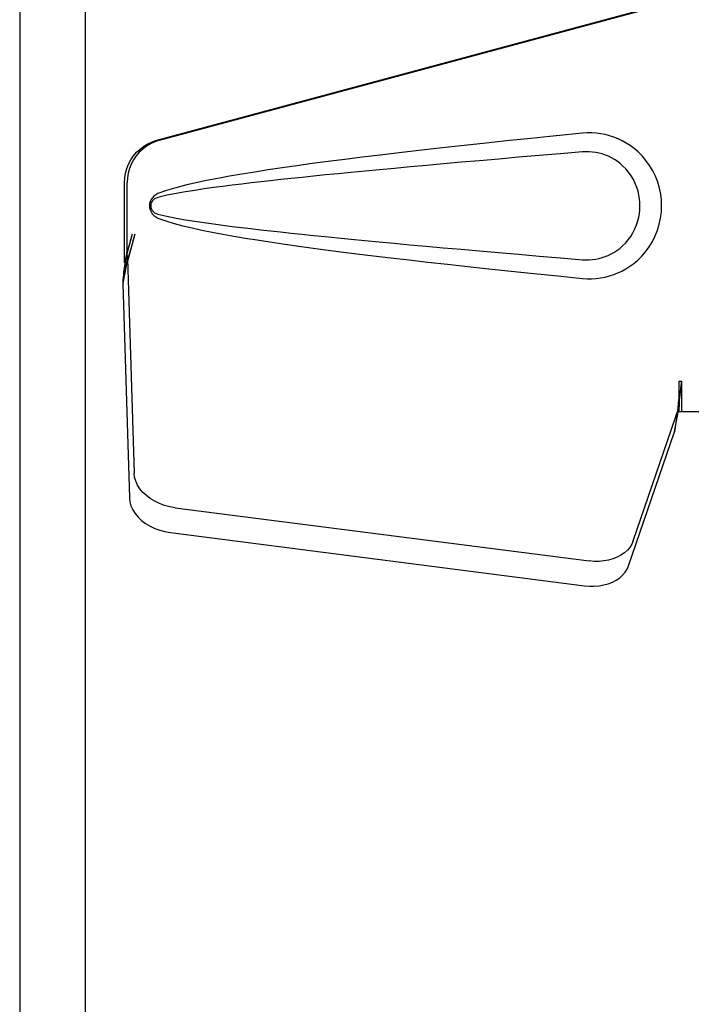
# Model space of a CAD drawing. Header units: inches. Extents: x 0 to 264, y 0 to 171.
# Tile 8 of 21: x 86.8 to 88.73, y 86.03 to 88.85. Entities that reach past the tile are written whole.
import ezdxf

# ---------------------------------------------------------------- set-up
doc = ezdxf.new("R2010")
doc.units = ezdxf.units.IN
doc.header["$LTSCALE"] = 14.508621
doc.header["$MEASUREMENT"] = 0
doc.linetypes.add('HIDDEN', pattern=[0.2, 0.1, -0.1])
doc.layers.add('MASTER_DOOR_ASSEMBLY', color=7, linetype='CONTINUOUS')
doc.layers.add('SLAVE_DOOR_ASSEMBLY', color=7, linetype='CONTINUOUS')

msp = doc.modelspace()

# ---------------------------------------------------------------- linework, layer by layer
at = {"layer": 'MASTER_DOOR_ASSEMBLY', "color": 3, "linetype": 'Continuous'}
msp.add_line((86.9913, 118.2428), (86.9913, 58.0608), dxfattribs=at)
at = {"layer": 'MASTER_DOOR_ASSEMBLY', "color": 8, "linetype": 'HIDDEN'}
for p, q in [((87.1969, 88.5045), (88.6943, 88.9068)), ((87.2046, 88.5045), (88.702, 88.9068)), ((87.1045, 88.154), (87.1045, 88.3837)), ((87.1122, 88.154), (87.1122, 88.3837)), ((87.1263, 88.2356), (87.1045, 88.154)), ((87.134, 88.2356), (87.1122, 88.154)), ((87.1106, 88.1815), (87.1019, 88.1253)), ((87.1129, 88.1654), (87.0994, 88.0944)), ((87.1045, 88.154), (87.1122, 88.154)), ((87.1129, 88.1654), (87.1321, 87.5503)), ((87.1001, 88.1041), (87.0994, 88.0944)), ((87.0994, 88.0944), (87.1185, 87.4793)), ((88.6943, 87.8143), (88.702, 87.8143)), ((88.6943, 87.8143), (88.6945, 87.804)), ((88.6943, 87.8143), (88.6943, 87.7268)), ((88.6945, 87.804), (88.6948, 87.7741)), ((88.702, 87.8143), (88.702, 87.7268)), ((88.6951, 87.7558), (88.6953, 87.7503)), ((88.5638, 87.3563), (88.6957, 87.7401)), ((88.6822, 87.6691), (88.6957, 87.7401)), ((88.6915, 87.7353), (88.6822, 87.6691)), ((88.6943, 87.7268), (89.0153, 87.7268)), ((88.5503, 87.2853), (88.6822, 87.6691)), ((87.2496, 87.4512), (88.437, 87.2987)), ((87.236, 87.3802), (88.4235, 87.2277))]:
    msp.add_line(p, q, dxfattribs=at)
for points in [[(88.4184, 88.5248), (88.3428, 88.5173), (88.2702, 88.5099), (88.2005, 88.5027), (88.1336, 88.4956), (88.0695, 88.4887), (88.008, 88.482), (87.949, 88.4753), (87.8924, 88.4688), (87.8382, 88.4624), (87.7862, 88.4561), (87.7364, 88.4499), (87.6886, 88.4437), (87.6428, 88.4377), (87.5989, 88.4316), (87.5568, 88.4256), (87.5165, 88.4196), (87.4779, 88.4136), (87.4409, 88.4076), (87.4056, 88.4015), (87.3718, 88.3953), (87.3395, 88.389), (87.3087, 88.3824), (87.2793, 88.3756), (87.2514, 88.3684), (87.225, 88.3604), (87.2002, 88.3518)], [(88.4574, 88.5249), (88.4444, 88.5257), (88.4314, 88.5257), (88.4184, 88.5248)], [(88.4184, 88.1088), (88.4313, 88.1079), (88.4442, 88.1079), (88.4571, 88.1087), (88.47, 88.1102), (88.4827, 88.1126), (88.4953, 88.1158), (88.5075, 88.1198), (88.5194, 88.1245), (88.5311, 88.1299), (88.5426, 88.1362), (88.554, 88.1434), (88.5654, 88.1518), (88.5768, 88.1614), (88.588, 88.1725), (88.599, 88.1852), (88.6094, 88.1993), (88.6186, 88.2145), (88.6267, 88.2306), (88.6332, 88.2472), (88.6384, 88.2642), (88.642, 88.2814), (88.6442, 88.2986), (88.645, 88.316), (88.6443, 88.3333), (88.6423, 88.3505), (88.6388, 88.3676), (88.6338, 88.3847), (88.6274, 88.4013), (88.6195, 88.4175), (88.6104, 88.4328), (88.6001, 88.447), (88.5891, 88.4599), (88.5779, 88.4711), (88.5665, 88.4809), (88.5551, 88.4894), (88.5435, 88.4968), (88.5319, 88.5033), (88.5202, 88.5088), (88.5081, 88.5136), (88.4958, 88.5176), (88.4832, 88.5209), (88.4704, 88.5233), (88.4574, 88.5249)], [(87.1045, 88.3837), (87.1053, 88.3974), (87.1075, 88.4108), (87.1111, 88.4239), (87.1162, 88.4366), (87.1226, 88.4486), (87.1303, 88.4598), (87.1391, 88.4702), (87.149, 88.4795), (87.1599, 88.4877), (87.1716, 88.4946), (87.1839, 88.5002), (87.1969, 88.5045)], [(87.2046, 88.5045), (87.1916, 88.5002), (87.1793, 88.4946), (87.1676, 88.4877), (87.1567, 88.4795), (87.1468, 88.4702), (87.138, 88.4598), (87.1303, 88.4486), (87.1239, 88.4366), (87.1188, 88.4239), (87.1151, 88.4108), (87.1129, 88.3974), (87.1122, 88.3837)], [(88.4184, 88.4713), (88.355, 88.466), (88.2938, 88.4608), (88.2348, 88.4558), (88.1779, 88.4509), (88.123, 88.4461), (88.0702, 88.4415), (88.0195, 88.437), (87.9707, 88.4326), (87.9238, 88.4284), (87.8788, 88.4242), (87.8357, 88.4202), (87.7944, 88.4163), (87.755, 88.4125), (87.7172, 88.4089), (87.6812, 88.4053), (87.6469, 88.4018), (87.6142, 88.3984), (87.5828, 88.3952), (87.5527, 88.3919), (87.5236, 88.3887), (87.4954, 88.3856), (87.4678, 88.3824), (87.4406, 88.3791), (87.4137, 88.3758), (87.3869, 88.3724), (87.3601, 88.3689), (87.3332, 88.3651), (87.3064, 88.3611), (87.2797, 88.3569), (87.2529, 88.3522), (87.2264, 88.3469), (87.2, 88.341)], [(88.4184, 88.1623), (88.4277, 88.1618), (88.4371, 88.1619), (88.4465, 88.1626), (88.4559, 88.1639), (88.4651, 88.1657), (88.4742, 88.1682), (88.4831, 88.1711), (88.4917, 88.1746), (88.5002, 88.1787), (88.5084, 88.1833), (88.5167, 88.1886), (88.5248, 88.1947), (88.533, 88.2017), (88.541, 88.2097), (88.549, 88.2189), (88.5564, 88.229), (88.5629, 88.2398), (88.5686, 88.251), (88.5732, 88.2623), (88.5768, 88.2735), (88.5795, 88.2844), (88.5813, 88.2952), (88.5824, 88.3056), (88.5828, 88.316), (88.5825, 88.3264), (88.5815, 88.3368), (88.5798, 88.3475), (88.5773, 88.3584), (88.5739, 88.3695), (88.5694, 88.3808), (88.5639, 88.392), (88.5574, 88.403), (88.5501, 88.4132), (88.5422, 88.4226), (88.5342, 88.4308), (88.526, 88.438), (88.5177, 88.4443), (88.5094, 88.4497), (88.501, 88.4545), (88.4924, 88.4587), (88.4837, 88.4623), (88.4747, 88.4653), (88.4656, 88.4678), (88.4562, 88.4697), (88.4468, 88.471), (88.4373, 88.4717), (88.4279, 88.4718), (88.4184, 88.4713)], [(87.2002, 88.3518), (87.1941, 88.3487), (87.1888, 88.3448), (87.1843, 88.3401), (87.1806, 88.3349), (87.178, 88.3292), (87.1764, 88.3233), (87.1759, 88.317), (87.1764, 88.3107), (87.1779, 88.3048), (87.1805, 88.2991), (87.1841, 88.2937), (87.1887, 88.2889), (87.194, 88.285), (87.2002, 88.2818)], [(87.2, 88.341), (87.1949, 88.3391), (87.1905, 88.3366), (87.1866, 88.3334), (87.1836, 88.3297), (87.1813, 88.3256), (87.18, 88.3213), (87.1796, 88.3166), (87.1801, 88.3119), (87.1815, 88.3076), (87.1837, 88.3036), (87.1868, 88.3), (87.1906, 88.2969), (87.195, 88.2944), (87.2, 88.2927)], [(87.2, 88.2927), (87.2263, 88.2867), (87.2528, 88.2814), (87.2795, 88.2767), (87.3062, 88.2725), (87.333, 88.2685), (87.3598, 88.2648), (87.3865, 88.2612), (87.4133, 88.2578), (87.4401, 88.2545), (87.4672, 88.2513), (87.4947, 88.2481), (87.5229, 88.2449), (87.552, 88.2418), (87.582, 88.2385), (87.6134, 88.2352), (87.6461, 88.2319), (87.6804, 88.2284), (87.7164, 88.2248), (87.7541, 88.2212), (87.7936, 88.2174), (87.8349, 88.2135), (87.878, 88.2094), (87.923, 88.2053), (87.9699, 88.2011), (88.0188, 88.1967), (88.0696, 88.1922), (88.1225, 88.1875), (88.1774, 88.1828), (88.2344, 88.1779), (88.2936, 88.1728), (88.3549, 88.1676), (88.4184, 88.1623)], [(87.2002, 88.2818), (87.2228, 88.2739), (87.2468, 88.2665), (87.2721, 88.2598), (87.2986, 88.2534), (87.3265, 88.2474), (87.3556, 88.2415), (87.386, 88.2357), (87.4177, 88.23), (87.4509, 88.2244), (87.4854, 88.2188), (87.5214, 88.2133), (87.5589, 88.2077), (87.598, 88.2021), (87.6387, 88.1965), (87.6811, 88.1908), (87.7252, 88.1851), (87.7711, 88.1794), (87.819, 88.1735), (87.8687, 88.1676), (87.9205, 88.1615), (87.9745, 88.1554), (88.0306, 88.1492), (88.089, 88.1428), (88.1498, 88.1363), (88.2131, 88.1296), (88.2789, 88.1228), (88.3473, 88.1159), (88.4184, 88.1088)], [(87.134, 88.2356), (87.1287, 88.216), (87.1233, 88.1968), (87.1179, 88.1779), (87.1125, 88.1595), (87.1072, 88.142), (87.1019, 88.1253)], [(87.1263, 88.2356), (87.1237, 88.226), (87.1211, 88.2166), (87.1184, 88.2073), (87.1158, 88.1983), (87.1132, 88.1897), (87.1106, 88.1815)], [(87.1106, 88.1815), (87.111, 88.1787), (87.1113, 88.1759), (87.1117, 88.1732), (87.1121, 88.1705), (87.1125, 88.1679), (87.1129, 88.1654)], [(87.1019, 88.1253), (87.1015, 88.1198), (87.1001, 88.1041)], [(88.702, 87.8143), (88.6995, 87.7941), (88.6969, 87.774), (88.6942, 87.7544), (88.6915, 87.7353)], [(88.6947, 87.7865), (88.6946, 87.7789), (88.694, 87.7661), (88.6929, 87.7516), (88.6912, 87.7356), (88.6891, 87.7182), (88.6876, 87.7073)], [(88.6948, 87.7741), (88.6949, 87.7647), (88.6951, 87.7558)], [(88.6953, 87.7503), (88.6954, 87.7477), (88.6955, 87.7451), (88.6956, 87.7426), (88.6957, 87.7401)], [(87.2496, 87.4512), (87.2341, 87.4539), (87.2192, 87.4579), (87.2048, 87.4633), (87.1911, 87.4698), (87.1785, 87.4774), (87.1671, 87.486), (87.157, 87.4955), (87.1485, 87.5057), (87.1417, 87.5165), (87.1366, 87.5276), (87.1334, 87.5388), (87.1321, 87.5503)], [(87.1185, 87.4793), (87.1199, 87.4678), (87.123, 87.4566), (87.1281, 87.4454), (87.135, 87.4347), (87.1435, 87.4245), (87.1535, 87.415), (87.165, 87.4064), (87.1776, 87.3988), (87.1912, 87.3922), (87.2057, 87.3869), (87.2205, 87.3829), (87.236, 87.3802)], [(88.5638, 87.3563), (88.5596, 87.3466), (88.5539, 87.3376), (88.5468, 87.3293), (88.5382, 87.3217), (88.5284, 87.315), (88.5174, 87.3093), (88.5055, 87.3046), (88.4928, 87.3011), (88.4794, 87.2987), (88.4655, 87.2975), (88.4514, 87.2975), (88.437, 87.2987)], [(88.4235, 87.2277), (88.4378, 87.2265), (88.4519, 87.2265), (88.4658, 87.2277), (88.4792, 87.23), (88.492, 87.2336), (88.5039, 87.2382), (88.5148, 87.244), (88.5247, 87.2507), (88.5332, 87.2582), (88.5404, 87.2666), (88.5461, 87.2756), (88.5503, 87.2853)]]:
    msp.add_lwpolyline(points, dxfattribs=at)
at = {"layer": 'SLAVE_DOOR_ASSEMBLY', "color": 3, "linetype": 'Continuous'}
msp.add_line((86.8038, 118.3776), (86.8038, 57.926), dxfattribs=at)

doc.saveas('drawing.dxf')
